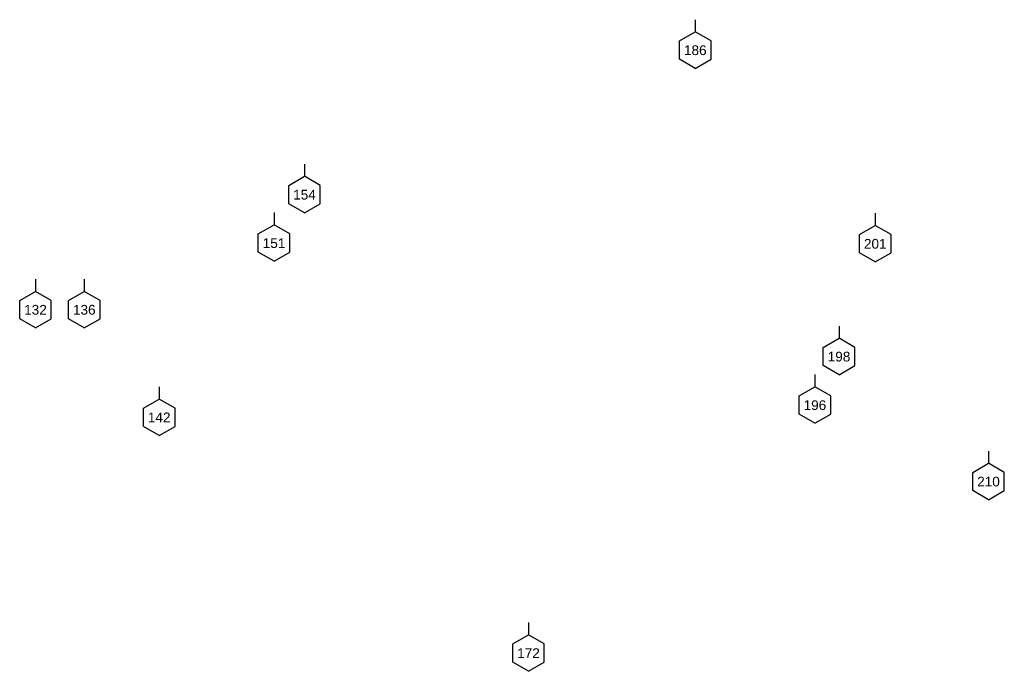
# Model space of a CAD drawing. Header units: inches. Extents: x 8.4 to 57.4, y 23.3 to 68.9.
# Tile 4 of 8: x 39.9 to 48, y 23.3 to 28.7. Entities that reach past the tile are written whole.
import ezdxf
from ezdxf.enums import TextEntityAlignment as Align

# ---------------------------------------------------------------- set-up
doc = ezdxf.new("R2010")
doc.units = ezdxf.units.IN
doc.header["$LTSCALE"] = 0.3
doc.header["$MEASUREMENT"] = 0
doc.set_wipeout_variables(frame=1)
doc.layers.get('0').update_dxf_attribs({"color": 3, "plot": 0})
doc.layers.add('TEXT', color=255, linetype='Continuous')
doc.layers.add('XSEC', color=7, linetype='Continuous')
doc.styles.add('xs', font='ARIAL.TTF')

# ---------------------------------------------------------------- blocks, each defined once
blk = doc.blocks.new('wipeout')
blk.add_wipeout([(0, 0.15), (-0.129917, 0.075), (-0.129917, -0.075), (0, -0.15), (0.129917, -0.075), (0.129917, 0.075)])
blk = doc.blocks.new('xsec')
blk.add_line((0, 0.3496), (0, 0.2496))
blk.add_blockref('wipeout', (0, 0.1))
for p, q in [((-0.1299, 0.1746), (0, 0.2496)), ((0.1299, 0.1746), (0, 0.2496)), ((0, 0.2496), (0, 0.2496)), ((-0.1299, 0.0246), (-0.1299, 0.1746)), ((0.1299, 0.0246), (0.1299, 0.1746)), ((0, -0.0504), (-0.1299, 0.0246)), ((0, -0.0504), (0.1299, 0.0246))]:
    blk.add_line(p, q)

msp = doc.modelspace()

# ---------------------------------------------------------------- block references
at = {"layer": 'XSEC', "color": 3}
for p in [(45.4783, 28.3138), (42.0161, 26.7285), (46.9574, 26.7231), (40.0556, 26.1809), (40.4566, 26.1809), (46.4615, 25.397), (41.0723, 25.2965), (47.8882, 24.7692), (44.1075, 23.3594)]:
    msp.add_blockref('xsec', p, dxfattribs=at)

# ---------------------------------------------------------------- next in the draw order: block references
for p in [(42.2664, 27.1267), (46.6597, 25.7962)]:
    msp.add_blockref('xsec', p, dxfattribs=at)

# ---------------------------------------------------------------- next in the draw order: texts
at = {"layer": 'TEXT', "style": 'xs'}
for s, p in [('186', (45.4783, 28.4126, 1)), ('151', (42.0161, 26.8273, 1)), ('201', (46.9574, 26.8219, 1)), ('132', (40.0556, 26.2797, 1)), ('136', (40.4566, 26.2797, 1)), ('196', (46.4615, 25.4958, 1)), ('142', (41.0723, 25.3953, 1)), ('210', (47.8882, 24.868, 1)), ('172', (44.1075, 23.4582, 1))]:
    msp.add_text(s, height=0.08, dxfattribs=at).set_placement(p, align=Align.MIDDLE_CENTER)

# ---------------------------------------------------------------- next in the draw order: texts
for s, p in [('154', (42.2664, 27.2255, 1)), ('198', (46.6597, 25.895, 1))]:
    msp.add_text(s, height=0.08, dxfattribs=at).set_placement(p, align=Align.MIDDLE_CENTER)

doc.saveas('drawing.dxf')
